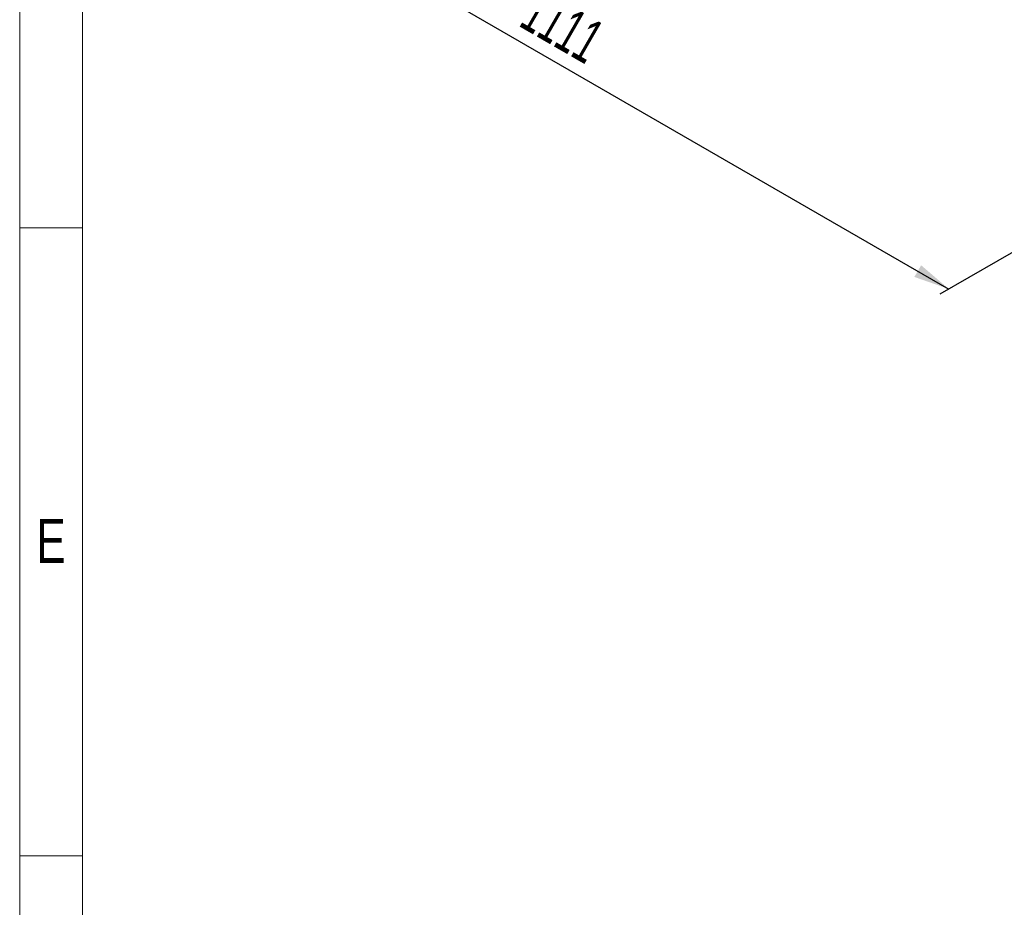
# Model space of a CAD drawing. Header units: millimetres. Extents: x 195 to 7681, y 65 to 5395.
# Tile 9 of 80: x 195 to 1214, y 2677 to 3596. Entities that reach past the tile are written whole.
import ezdxf

# ---------------------------------------------------------------- set-up
doc = ezdxf.new("R2010")
doc.units = ezdxf.units.MM
doc.layers.add('COTAS', color=1, linetype='Continuous')
doc.styles.add('SLDTEXTSTYLE3', font='TXT', dxfattribs={"width": 0.75})
doc.styles.add('SLDTEXTSTYLE4', font='TXT', dxfattribs={"width": 0.605})
doc.dimstyles.new('SLDDIMSTYLE0', dxfattribs={"dimtxt": 45.5, "dimasz": 45.5, "dimexe": 0, "dimexo": 0.0625, "dimgap": 11.375, "dimtad": 1, "dimdec": 0, "dimrnd": 1e-09, "dimzin": 12, "dimdsep": 46, "dimtxsty": 'SLDTEXTSTYLE4', "dimsah": 1, "dimcen": 0.09, "dimadec": 0, "dimazin": 3, "dimtfac": 1, "dimtdec": 0, "dimtofl": 0, "dimtmove": 0, "dimatfit": 3, "dimfxl": 1, "dimfrac": 2, "dimtolj": 1, "dimtzin": 12, "dimarcsym": 0})

# ---------------------------------------------------------------- blocks, each defined once
blk = doc.blocks.new('_D_2')
at = {"layer": 'COTAS', "ltscale": 13, "transparency": 16777216}
for p, q in [((675.3, 3946.2), (361.5, 3765.1)), ((370.7, 3770.4), (1156.6, 3316.7)), ((1461.2, 3492.5), (1147.4, 3311.4))]:
    blk.add_line(p, q, dxfattribs=at)
for points in [[(370.7, 3770.4), (399.4, 3745.8), (406.4, 3757.9)], [(1156.6, 3316.7), (1127.9, 3341.3), (1120.9, 3329.2)]]:
    blk.add_solid(points, dxfattribs=at)
at = {"layer": 'COTAS', "ltscale": 13, "transparency": 16777216, "insert": (732.8, 3629.1), "char_height": 45.5, "attachment_point": 1, "rotation": 330.0027, "style": 'SLDTEXTSTYLE4'}
blk.add_mtext('1111', dxfattribs=at)

msp = doc.modelspace()

# ---------------------------------------------------------------- linework, layer by layer
at = {"color": 7, "linetype": 'Continuous', "lineweight": 18, "ltscale": 13}
for p, q in [((195, 65), (195, 5395)), ((260, 130), (260, 5330)), ((260, 3380), (195, 3380)), ((260, 3380), (195, 3380)), ((260, 2730), (195, 2730)), ((260, 2730), (195, 2730)), ((259.99, 2730), (260.01, 2730))]:
    msp.add_line(p, q, dxfattribs=at)

# ---------------------------------------------------------------- texts
at = {"color": 7, "linetype": 'Continuous', "lineweight": 0, "ltscale": 13, "insert": (227.37, 3078.74), "char_height": 45.5, "attachment_point": 2, "style": 'SLDTEXTSTYLE3'}
msp.add_mtext('E', dxfattribs=at)

# ---------------------------------------------------------------- dimensions: what is measured, and where the dimension line sits
at = {"layer": 'COTAS', "ltscale": 13}
dim = msp.add_linear_dim(base=(1156.61, 3316.69), p1=(684.48, 3951.54), p2=(1470.4, 3497.84), angle=330.00269, dimstyle='SLDDIMSTYLE0', dxfattribs=at)
dim.commit()
dim.dimension.update_dxf_attribs({"geometry": '_D_2', "text_midpoint": (763.65, 3543.55), "dimtype": 160})

doc.saveas('drawing.dxf')
